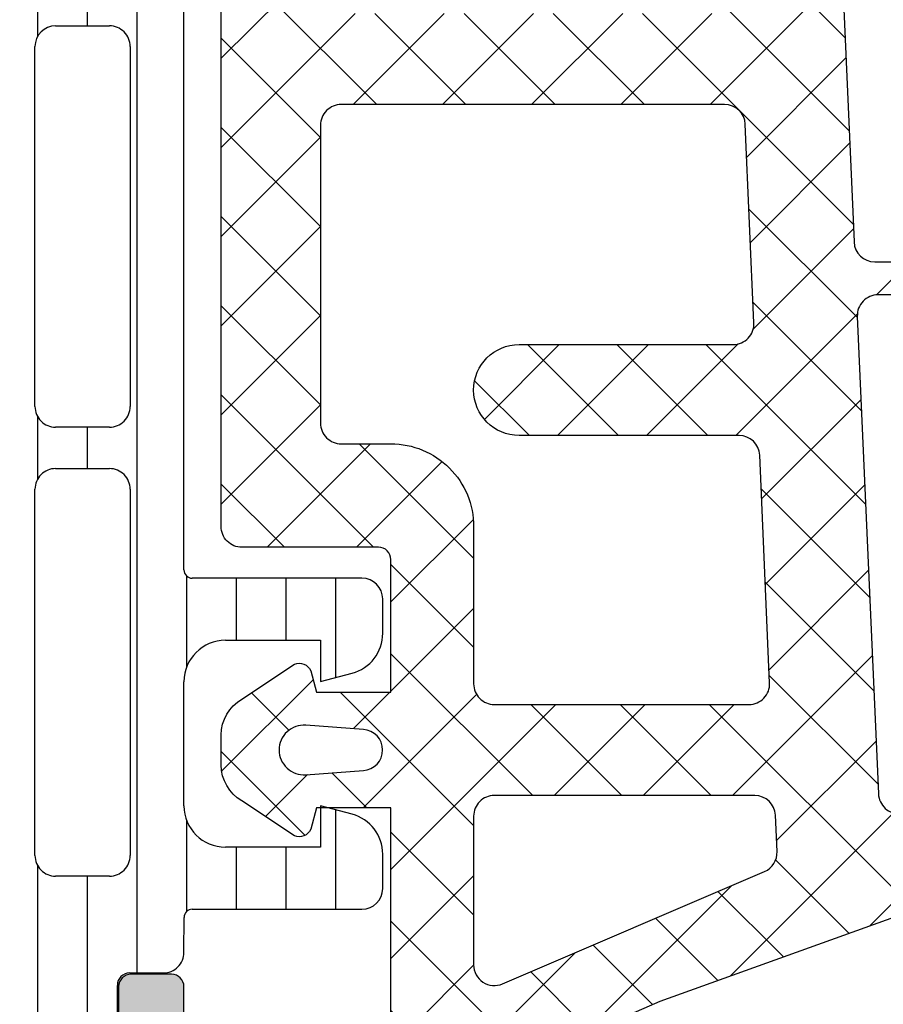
# Model space of a CAD drawing. Header units: millimetres. Extents: x 247761 to 294611, y 172579 to 236863.
# Tile 148 of 256: x 261842 to 261863, y 174642 to 174666. Entities that reach past the tile are written whole.
import ezdxf

# ---------------------------------------------------------------- set-up
doc = ezdxf.new("R2010")
doc.units = ezdxf.units.MM
doc.layers.add('FASÁDA DETAILNÍ', color=4, linetype='Continuous')
doc.layers.add('NOVA', color=240, linetype='Continuous')

# ---------------------------------------------------------------- blocks, each defined once
blk = doc.blocks.new('A$C69D17D4D')
at = {"layer": 'FASÁDA DETAILNÍ'}
h = blk.add_hatch(dxfattribs=at)
h.set_pattern_fill('LINIE', color=256, scale=1.2, angle=90, style=0)
h.set_pattern_definition([(90, (19.28296211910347, -0.6246130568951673), (-1.2, 7.347638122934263e-17), [])])
edge = h.paths.add_edge_path()
edge.add_arc((-12799.80931041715, 1271.592023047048), 0.2999999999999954, 90.00207529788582, 180.0020752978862, ccw=False)
edge.add_line((-12799.80932128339, 1271.892023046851), (-12798.99898995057, 1271.892051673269))
edge.add_arc((-12798.99900538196, 1272.392048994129), 0.4999973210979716, 270.0017683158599, 360.0023822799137)
edge.add_line((-12798.49900806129, 1272.392069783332), (-12798.4976875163, 1273.23314202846))
edge.add_arc((-12798.2976875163, 1273.23314202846), 0.1999999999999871, 90.00000000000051, 180.0000000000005, ccw=False)
edge.add_line((-12798.2976875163, 1273.43314202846), (-12794.19768751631, 1273.43314202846))
edge.add_arc((-12794.19768751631, 1273.93314202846), 0.5000000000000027, 269.9999999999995, 359.9999999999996)
edge.add_line((-12793.69768751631, 1273.93314202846), (-12793.69768751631, 1274.763891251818))
edge.add_arc((-12794.69768751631, 1274.763891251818), 0.9999999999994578, 360.0000000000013, 434.9999999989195)
edge.add_line((-12794.43886847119, 1275.729817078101), (-12795.19768751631, 1275.93314202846))
edge.add_line((-12795.19768751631, 1275.93314202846), (-12795.19768751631, 1274.93314202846))
edge.add_line((-12795.19768751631, 1274.93314202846), (-12797.4976875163, 1274.93314202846))
edge.add_arc((-12797.49597827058, 1275.937268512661), 1.004127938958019, 180.2340877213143, 269.9024699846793, ccw=False)
edge.add_line((-12798.50009782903, 1275.933166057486), (-12798.50009782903, 1278.933044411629))
edge.add_arc((-12797.49597848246, 1278.929016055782), 1.004127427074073, 450.09751797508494, 539.7701403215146, ccw=False)
edge.add_line((-12797.4976875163, 1279.93314202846), (-12795.19768751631, 1279.93314202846))
edge.add_line((-12795.19768751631, 1279.93314202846), (-12795.19768751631, 1278.93314202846))
edge.add_line((-12795.19768751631, 1278.93314202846), (-12794.43886847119, 1279.136466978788))
edge.add_arc((-12794.69768751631, 1280.102392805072), 1.000000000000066, 285.0000000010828, 359.9999999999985)
edge.add_line((-12793.69768751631, 1280.102392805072), (-12793.69768751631, 1280.93314202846))
edge.add_arc((-12794.19768751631, 1280.93314202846), 0.4999999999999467, 360, 450)
edge.add_line((-12794.19768751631, 1281.43314202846), (-12798.2976875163, 1281.43314202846))
edge.add_arc((-12798.2959589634, 1281.637315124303), 0.2041804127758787, 181.1558689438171, 269.5149389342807, ccw=False)
edge.add_line((-12798.50009782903, 1281.633196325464), (-12798.50012075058, 1307.474563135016))
edge.add_arc((-12799.00011807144, 1307.474547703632), 0.4999973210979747, 360.0017683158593, 450.0023822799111)
edge.add_line((-12799.00013886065, 1307.974545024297), (-12799.81047019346, 1307.974516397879))
edge.add_arc((-12799.8104810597, 1308.274516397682), 0.299999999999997, 180.0020752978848, 270.0020752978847, ccw=False)
edge.add_line((-12800.1104810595, 1308.274505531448), (-12800.11023603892, 1310.674503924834))
edge.add_arc((-12800.61023201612, 1310.674488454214), 0.499995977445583, 360.0017728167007, 450.0023777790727)
edge.add_line((-12800.610252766, 1311.174484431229), (-12804.0867942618, 1311.174357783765))
edge.add_arc((-12803.94444776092, 1310.184544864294), 0.99999607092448, 458.1836833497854, 572.7290913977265)
edge.add_line((-12804.78568082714, 1309.643879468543), (-12803.46712839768, 1307.360270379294))
edge.add_arc((-12803.90013205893, 1307.1102547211), 0.5000000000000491, 360.00213520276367, 390.00207189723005, ccw=False)
edge.add_line((-12803.40013205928, 1307.110273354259), (-12803.39904574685, 1272.75600459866))
edge.add_arc((-12803.89904574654, 1272.755987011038), 0.5000000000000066, 330.0020786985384, 360.0020153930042, ccw=False)
edge.add_line((-12803.4660239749, 1272.506002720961), (-12804.78441097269, 1270.222298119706))
edge.add_arc((-12803.94313874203, 1269.681693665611), 0.9999960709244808, 507.2750591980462, 621.8204672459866)
edge.add_line((-12804.08541353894, 1268.691870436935), (-12800.60887204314, 1268.691997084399))
edge.add_arc((-12800.60888751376, 1269.191993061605), 0.4999959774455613, 270.0017728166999, 360.0023777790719)
edge.add_line((-12800.10889153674, 1269.192013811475), (-12800.10931041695, 1271.592012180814))
edge = h.paths.add_edge_path(flags=16)
edge.add_line((-12800.299586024, 1295.783135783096), (-12801.59958013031, 1295.783135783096))
edge.add_arc((-12801.59958376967, 1296.283132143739), 0.4999963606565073, 179.9995829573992, 270.0004170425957, ccw=False)
edge.add_line((-12802.09958013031, 1296.283135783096), (-12802.09958013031, 1305.13312967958))
edge.add_arc((-12801.59958376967, 1305.133133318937), 0.4999963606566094, 89.99958295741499, 180.0004170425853, ccw=False)
edge.add_line((-12801.59958013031, 1305.63312967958), (-12800.29958602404, 1305.63312967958))
edge.add_arc((-12800.29956945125, 1305.133129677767), 0.5000000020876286, 360.0000002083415, 450.0018991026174, ccw=False)
edge.add_line((-12799.79956944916, 1305.133129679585), (-12799.79956944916, 1296.283135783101))
edge.add_arc((-12800.29956945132, 1296.283135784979), 0.5000000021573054, 269.99810091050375, 359.99999978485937, ccw=False)
edge = h.paths.add_edge_path(flags=16)
edge.add_arc((-12800.29956944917, 1285.583129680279), 0.4999999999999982, 269.9999999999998, 360.000000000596, ccw=False)
edge.add_line((-12800.29956944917, 1285.083129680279), (-12801.59958013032, 1285.083129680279))
edge.add_arc((-12801.59958013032, 1285.583129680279), 0.4999999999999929, 179.9999999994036, 269.99999999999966, ccw=False)
edge.add_line((-12802.09958013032, 1285.583129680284), (-12802.09958013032, 1294.2831357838))
edge.add_arc((-12801.59958013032, 1294.283135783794), 0.5000000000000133, 450.0000000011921, 539.9999999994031, ccw=False)
edge.add_line((-12801.59958013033, 1294.783135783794), (-12800.29956944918, 1294.783135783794))
edge.add_arc((-12800.29956944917, 1294.283135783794), 0.5000000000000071, 360.00000000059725, 450.0000000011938, ccw=False)
edge.add_line((-12799.79956944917, 1294.283135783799), (-12799.79956944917, 1285.583129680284))
edge = h.paths.add_edge_path(flags=16)
edge.add_arc((-12801.59958376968, 1283.583133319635), 0.4999963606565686, 89.99958295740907, 180.0004170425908, ccw=False)
edge.add_line((-12801.59958013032, 1284.083129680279), (-12800.29958602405, 1284.083129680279))
edge.add_arc((-12800.29956945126, 1283.583129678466), 0.5000000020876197, 360.00000020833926, 450.0018991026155, ccw=False)
edge.add_line((-12799.79956944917, 1283.583129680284), (-12799.79956944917, 1274.73312052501))
edge.add_arc((-12800.29955419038, 1274.733120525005), 0.4999847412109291, 269.99999999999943, 360.00000000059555, ccw=False)
edge.add_line((-12800.29955419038, 1274.233135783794), (-12801.59956487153, 1274.233135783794))
edge.add_arc((-12801.59956487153, 1274.733151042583), 0.5000152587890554, 179.9999999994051, 270.0000000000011, ccw=False)
edge.add_line((-12802.09958013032, 1274.733151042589), (-12802.09958013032, 1283.583129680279))
h = blk.add_hatch(dxfattribs=at)
h.set_pattern_fill('ANSI37', color=256, scale=0.48, angle=90, style=0)
h.set_pattern_definition([(135, (-12793.50012093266, 1281.181939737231), (-1.077630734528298, -1.077630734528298), []), (225, (-12793.50012093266, 1281.181939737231), (1.077630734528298, -1.077630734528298), [])])
edge = h.paths.add_edge_path(flags=16)
edge.add_line((-12794.16441493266, 1277.780662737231), (-12795.55726893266, 1277.880406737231))
edge.add_arc((-12795.60012642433, 1277.281939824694), 0.5999995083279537, 85.90391948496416, 180.0000083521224)
edge.add_arc((-12795.60012642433, 1277.281939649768), 0.5999995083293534, 179.9999916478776, 274.0960805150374)
edge.add_line((-12795.55726893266, 1276.683472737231), (-12794.16441493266, 1276.783216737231))
edge.add_arc((-12794.20012940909, 1277.281939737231), 0.5000001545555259, 274.0960644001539, 445.903935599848)
edge = h.paths.add_edge_path(flags=16)
edge.add_arc((-12791.0001213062, 1275.681943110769), 0.49999962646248, 89.9999571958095, 180.0000428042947)
edge.add_line((-12791.50012093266, 1275.681942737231), (-12791.50012093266, 1272.088257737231))
edge.add_arc((-12791.00012059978, 1272.088257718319), 0.5000003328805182, 179.9999978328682, 293.218026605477)
edge.add_line((-12790.80300493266, 1271.628751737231), (-12784.47190293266, 1274.344629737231))
edge.add_arc((-12784.66901885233, 1274.804135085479), 0.4999998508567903, 293.2180817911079, 362.500110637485)
edge.add_line((-12784.16949493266, 1274.825945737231), (-12784.20782093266, 1275.703752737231))
edge.add_arc((-12784.70734454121, 1275.681943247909), 0.4999994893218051, 2.499979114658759, 90.00004485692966)
edge.add_line((-12784.70734493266, 1276.181942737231), (-12791.00012093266, 1276.181942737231))
edge = h.paths.add_edge_path(flags=16)
edge.add_line((-12785.59195893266, 1301.235861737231), (-12794.48881193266, 1305.384531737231))
edge.add_arc((-12794.70012106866, 1304.931377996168), 0.4999998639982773, 64.99999208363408, 180.0000296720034)
edge.add_line((-12795.20012093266, 1304.931377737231), (-12795.20012093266, 1295.581942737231))
edge.add_arc((-12794.7001213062, 1295.581942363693), 0.4999996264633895, 179.9999571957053, 270.0000428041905)
edge.add_line((-12794.70012093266, 1295.081942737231), (-12785.57619793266, 1295.081942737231))
edge.add_arc((-12785.57619809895, 1295.581942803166), 0.5000000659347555, 270.0000190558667, 362.5000272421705)
edge.add_line((-12785.07667393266, 1295.603752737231), (-12785.30374393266, 1300.804516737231))
edge.add_arc((-12785.80326933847, 1300.782707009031), 0.5000012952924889, 2.4999974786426, 64.99990801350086)
edge = h.paths.add_edge_path(flags=16)
edge.add_arc((-12794.7001213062, 1292.381943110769), 0.49999962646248, 89.9999571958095, 180.0000428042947)
edge.add_line((-12795.20012093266, 1292.381942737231), (-12795.20012093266, 1285.181942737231))
edge.add_arc((-12794.7001213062, 1285.181942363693), 0.4999996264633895, 179.9999571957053, 270.0000428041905)
edge.add_line((-12794.70012093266, 1284.681942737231), (-12793.50012093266, 1284.681942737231))
edge.add_arc((-12793.50011943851, 1282.681944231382), 1.999998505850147, -4.280428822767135e-05, 90.00004280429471, ccw=False)
edge.add_line((-12791.50012093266, 1282.681942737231), (-12791.50012093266, 1278.881942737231))
edge.add_arc((-12791.0001213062, 1278.881942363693), 0.4999996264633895, 179.9999571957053, 270.0000428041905)
edge.add_line((-12791.00012093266, 1278.381942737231), (-12784.84705993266, 1278.381942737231))
edge.add_arc((-12784.84706009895, 1278.881942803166), 0.5000000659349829, 270.0000190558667, 362.5000272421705)
edge.add_line((-12784.34753593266, 1278.903752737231), (-12784.58767093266, 1284.403752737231))
edge.add_arc((-12785.08719454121, 1284.381943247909), 0.499999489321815, 2.499979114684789, 90.00004485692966)
edge.add_line((-12785.08719493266, 1284.881942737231), (-12790.40012093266, 1284.881942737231))
edge.add_arc((-12790.40012093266, 1285.981942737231), 1.099999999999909, 90, 270, ccw=False)
edge.add_line((-12790.40012093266, 1287.081942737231), (-12785.22690993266, 1287.081942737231))
edge.add_arc((-12785.22691009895, 1287.581942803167), 0.500000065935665, 270.0000190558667, 362.5000272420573)
edge.add_line((-12784.72738593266, 1287.603752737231), (-12784.93695893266, 1292.403752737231))
edge.add_arc((-12785.43648254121, 1292.381943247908), 0.4999994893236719, 2.499979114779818, 90.00004485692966)
edge.add_line((-12785.43648293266, 1292.881942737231), (-12794.70012093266, 1292.881942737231))
edge = h.paths.add_edge_path()
edge.add_line((-12793.31366393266, 1307.594995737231), (-12784.52579793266, 1303.497146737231))
edge.add_ellipse((-12785.79365542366, 1300.778221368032), major_axis=(-3.000002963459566, 0), ratio=1, start_angle=182.500058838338, end_angle=244.9999693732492, ccw=False)
edge.add_line((-12782.79650793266, 1300.909082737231), (-12782.76817393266, 1300.260132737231))
edge.add_ellipse((-12782.26865032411, 1300.281942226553), major_axis=(-0.4999994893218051, 0), ratio=1, start_angle=2.499979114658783, end_angle=90.00004485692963)
edge.add_line((-12782.26864993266, 1299.781942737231), (-12781.30012093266, 1299.781942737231))
edge.add_ellipse((-12781.30012085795, 1299.681942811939), major_axis=(-0.09999992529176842, 0), ratio=1, start_angle=179.9999571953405, end_angle=270.00004280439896, ccw=False)
edge.add_line((-12781.20012093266, 1299.681942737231), (-12781.20012093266, 1299.081942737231))
edge.add_ellipse((-12781.30012085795, 1299.081942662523), major_axis=(-0.09999992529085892, 0), ratio=1, start_angle=89.9999571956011, end_angle=180.0000428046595, ccw=False)
edge.add_line((-12781.30012093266, 1298.981942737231), (-12782.20315893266, 1298.981942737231))
edge.add_ellipse((-12782.20315876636, 1298.481942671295), major_axis=(-0.500000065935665, 0), ratio=1, start_angle=-89.99998094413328, end_angle=2.500027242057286)
edge.add_line((-12782.70268293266, 1298.460132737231), (-12782.30884493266, 1289.559838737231))
edge.add_ellipse((-12781.80933365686, 1289.581942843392), major_axis=(-0.5000001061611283, 0), ratio=1, start_angle=2.533769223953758, end_angle=90.000082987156)
edge.add_line((-12781.80933293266, 1289.081942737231), (-12781.20012093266, 1289.081942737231))
edge.add_ellipse((-12781.20012085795, 1288.981942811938), major_axis=(-0.09999992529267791, 0), ratio=1, start_angle=179.9999571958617, end_angle=270.00004280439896, ccw=False)
edge.add_line((-12781.10012093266, 1288.981942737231), (-12781.10012093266, 1288.381942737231))
edge.add_ellipse((-12781.20012085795, 1288.381942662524), major_axis=(-0.09999992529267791, 0), ratio=1, start_angle=89.9999571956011, end_angle=180.0000428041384, ccw=False)
edge.add_line((-12781.20012093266, 1288.281942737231), (-12781.72968293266, 1288.281942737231))
edge.add_ellipse((-12781.72968323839, 1287.7819422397), major_axis=(-0.5000004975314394, 0), ratio=1, start_angle=-90.00003503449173, end_angle=2.533697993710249)
edge.add_line((-12782.22919493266, 1287.759838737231), (-12781.71853893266, 1276.219613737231))
edge.add_ellipse((-12781.21901433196, 1276.241423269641), major_axis=(-0.5000004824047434, 0), ratio=1, start_angle=2.499979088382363, end_angle=93.2170573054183)
edge.add_line((-12781.19095493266, 1275.742210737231), (-12776.05721193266, 1276.030773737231))
edge.add_ellipse((-12776.17276735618, 1276.441191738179), major_axis=(-0.4263754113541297, 0), ratio=1, start_angle=105.724854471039, end_angle=249.2410276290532)
edge.add_line((-12776.02164393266, 1276.839886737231), (-12776.25424693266, 1276.838646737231))
edge.add_line((-12776.25424693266, 1276.838646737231), (-12778.13682593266, 1276.540508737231))
edge.add_line((-12778.13682593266, 1276.540508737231), (-12780.98611093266, 1276.940934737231))
edge.add_ellipse((-12780.94436033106, 1277.238015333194), major_axis=(-0.2999999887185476, 0), ratio=1, start_angle=-34.597746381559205, end_angle=82.00025595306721, ccw=False)
edge.add_ellipse((-12778.7217892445, 1275.704901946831), major_axis=(-3.000047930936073, 0), ratio=1, start_angle=251.99157541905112, end_angle=325.4023587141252, ccw=False)
edge.add_line((-12777.79430393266, 1278.557980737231), (-12775.53941293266, 1277.924404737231))
edge.add_ellipse((-12775.70034247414, 1277.149192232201), major_axis=(-0.7917403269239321, 0), ratio=1, start_angle=186.7983462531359, end_angle=258.2723102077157, ccw=False)
edge.add_line((-12774.91416893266, 1277.242914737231), (-12774.91294793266, 1276.184704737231))
edge.add_ellipse((-12776.09203415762, 1276.313828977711), major_axis=(-1.186135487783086, 0), ratio=1, start_angle=108.6555764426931, end_angle=173.7503218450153, ccw=False)
edge.add_line((-12775.71261493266, 1275.190014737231), (-12778.95395493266, 1274.095681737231))
edge.add_line((-12778.95395493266, 1274.095681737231), (-12787.00374993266, 1271.205903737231))
edge.add_line((-12787.00374993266, 1271.205903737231), (-12796.90162693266, 1266.873094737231))
edge.add_ellipse((-12797.09989699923, 1267.332103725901), major_axis=(-0.5000002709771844, 0), ratio=1, start_angle=0.06657637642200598, end_angle=113.36204948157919, ccw=False)
edge.add_line((-12797.59989693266, 1267.331522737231), (-12797.60053193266, 1267.878223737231))
edge.add_ellipse((-12797.10053182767, 1267.878804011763), major_axis=(-0.5000004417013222, 0), ratio=1, start_angle=-66.0791754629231, end_angle=0.0664945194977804, ccw=False)
edge.add_line((-12797.30326893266, 1268.335857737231), (-12794.09926593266, 1269.737613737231))
edge.add_ellipse((-12794.50012027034, 1270.653754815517), major_axis=(-0.9999993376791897, 0), ratio=1, start_angle=113.6316147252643, end_angle=180.0000528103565)
edge.add_line((-12793.50012093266, 1270.653755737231), (-12793.50012093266, 1275.881697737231))
edge.add_line((-12793.50012093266, 1275.881697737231), (-12795.29959993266, 1275.881706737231))
edge.add_line((-12795.29959993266, 1275.881706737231), (-12795.43754193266, 1275.366905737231))
edge.add_ellipse((-12795.71469595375, 1275.481670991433), major_axis=(-0.2999756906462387, 0), ratio=1, start_angle=67.49643330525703, end_angle=157.5062997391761, ccw=False)
edge.add_line((-12795.82950893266, 1275.204536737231), (-12797.09963593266, 1276.053703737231))
edge.add_ellipse((-12796.5999151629, 1276.91956792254), major_axis=(-0.9997207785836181, 0), ratio=1, start_angle=-0.007611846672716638, end_angle=60.00923930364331, ccw=False)
edge.add_line((-12797.59963593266, 1276.919700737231), (-12797.59960493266, 1277.644061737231))
edge.add_ellipse((-12796.59986710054, 1277.643853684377), major_axis=(-0.9997378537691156, 0), ratio=1, start_angle=299.99132494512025, end_angle=359.98807632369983, ccw=False)
edge.add_line((-12797.09960493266, 1278.509727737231), (-12795.82950893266, 1279.358894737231))
edge.add_ellipse((-12795.71469704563, 1279.081747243), major_axis=(-0.2999875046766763, 0), ratio=1, start_angle=202.49860380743, end_angle=292.5024061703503, ccw=False)
edge.add_line((-12795.43754193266, 1279.196540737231), (-12795.29956993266, 1278.681724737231))
edge.add_line((-12795.29956993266, 1278.681724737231), (-12793.50012093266, 1278.681716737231))
edge.add_line((-12793.50012093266, 1278.681716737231), (-12793.50012093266, 1281.881943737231))
edge.add_ellipse((-12793.80012070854, 1281.881943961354), major_axis=(-0.2999997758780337, 0), ratio=1, start_angle=179.999957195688, end_angle=270.0000428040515)
edge.add_line((-12793.80012093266, 1282.181943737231), (-12797.10011693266, 1282.181943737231))
edge.add_ellipse((-12797.1001173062, 1282.681943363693), major_axis=(-0.49999962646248, 0), ratio=1, start_angle=-4.280429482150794e-05, end_angle=90.00004280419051, ccw=False)
edge.add_line((-12797.60011693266, 1282.681943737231), (-12797.60011693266, 1309.579565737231))
edge.add_line((-12797.60011693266, 1309.579565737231), (-12796.04972493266, 1310.474683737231))
edge.add_ellipse((-12795.7997248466, 1310.041671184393), major_axis=(-0.4999999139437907, 0), ratio=1, start_angle=180.0000633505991, end_angle=300.0000170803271, ccw=False)
edge.add_line((-12795.29972493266, 1310.041671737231), (-12793.60235393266, 1310.041671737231))
edge.add_line((-12793.60235393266, 1310.041671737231), (-12793.60235393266, 1308.048149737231))
edge.add_ellipse((-12793.10235367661, 1308.04814938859), major_axis=(-0.500000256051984, 0), ratio=1, start_angle=-3.995133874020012e-05, end_angle=64.99987141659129)
h = blk.add_hatch(dxfattribs=at)
h.set_pattern_fill('ANSI37', color=256, scale=0.48, angle=90, style=0)
h.set_pattern_definition([(135, (-12793.50012075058, 1281.181939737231), (-1.077630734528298, -1.077630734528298), []), (225, (-12793.50012075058, 1281.181939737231), (1.077630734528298, -1.077630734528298), [])])
edge = h.paths.add_edge_path(flags=16)
edge.add_line((-12794.16441475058, 1277.780662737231), (-12795.55726875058, 1277.880406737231))
edge.add_arc((-12795.60012624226, 1277.281939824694), 0.5999995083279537, 85.90391948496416, 180.0000083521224)
edge.add_arc((-12795.60012624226, 1277.281939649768), 0.5999995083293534, 179.9999916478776, 274.0960805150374)
edge.add_line((-12795.55726875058, 1276.683472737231), (-12794.16441475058, 1276.783216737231))
edge.add_arc((-12794.20012922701, 1277.281939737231), 0.5000001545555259, 274.0960644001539, 445.903935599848)
edge = h.paths.add_edge_path(flags=16)
edge.add_arc((-12791.00012112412, 1275.681943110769), 0.49999962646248, 89.9999571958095, 180.0000428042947)
edge.add_line((-12791.50012075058, 1275.681942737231), (-12791.50012075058, 1272.088257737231))
edge.add_arc((-12791.0001204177, 1272.088257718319), 0.5000003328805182, 179.9999978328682, 293.218026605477)
edge.add_line((-12790.80300475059, 1271.628751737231), (-12784.47190275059, 1274.344629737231))
edge.add_arc((-12784.66901867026, 1274.804135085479), 0.4999998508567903, 293.2180817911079, 362.500110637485)
edge.add_line((-12784.16949475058, 1274.825945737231), (-12784.20782075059, 1275.703752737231))
edge.add_arc((-12784.70734435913, 1275.681943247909), 0.4999994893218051, 2.499979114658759, 90.00004485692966)
edge.add_line((-12784.70734475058, 1276.181942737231), (-12791.00012075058, 1276.181942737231))
edge = h.paths.add_edge_path(flags=16)
edge.add_line((-12785.59195875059, 1301.235861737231), (-12794.48881175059, 1305.384531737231))
edge.add_arc((-12794.70012088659, 1304.931377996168), 0.4999998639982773, 64.99999208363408, 180.0000296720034)
edge.add_line((-12795.20012075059, 1304.931377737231), (-12795.20012075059, 1295.581942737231))
edge.add_arc((-12794.70012112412, 1295.581942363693), 0.4999996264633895, 179.9999571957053, 270.0000428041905)
edge.add_line((-12794.70012075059, 1295.081942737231), (-12785.57619775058, 1295.081942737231))
edge.add_arc((-12785.57619791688, 1295.581942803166), 0.5000000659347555, 270.0000190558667, 362.5000272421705)
edge.add_line((-12785.07667375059, 1295.603752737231), (-12785.30374375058, 1300.804516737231))
edge.add_arc((-12785.80326915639, 1300.782707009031), 0.5000012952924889, 2.4999974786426, 64.99990801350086)
edge = h.paths.add_edge_path(flags=16)
edge.add_arc((-12794.70012112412, 1292.381943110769), 0.49999962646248, 89.9999571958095, 180.0000428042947)
edge.add_line((-12795.20012075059, 1292.381942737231), (-12795.20012075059, 1285.181942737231))
edge.add_arc((-12794.70012112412, 1285.181942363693), 0.4999996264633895, 179.9999571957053, 270.0000428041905)
edge.add_line((-12794.70012075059, 1284.681942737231), (-12793.50012075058, 1284.681942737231))
edge.add_arc((-12793.50011925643, 1282.681944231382), 1.999998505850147, -4.280428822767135e-05, 90.00004280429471, ccw=False)
edge.add_line((-12791.50012075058, 1282.681942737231), (-12791.50012075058, 1278.881942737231))
edge.add_arc((-12791.00012112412, 1278.881942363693), 0.4999996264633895, 179.9999571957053, 270.0000428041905)
edge.add_line((-12791.00012075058, 1278.381942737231), (-12784.84705975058, 1278.381942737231))
edge.add_arc((-12784.84705991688, 1278.881942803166), 0.5000000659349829, 270.0000190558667, 362.5000272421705)
edge.add_line((-12784.34753575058, 1278.903752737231), (-12784.58767075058, 1284.403752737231))
edge.add_arc((-12785.08719435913, 1284.381943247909), 0.499999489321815, 2.499979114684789, 90.00004485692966)
edge.add_line((-12785.08719475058, 1284.881942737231), (-12790.40012075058, 1284.881942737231))
edge.add_arc((-12790.40012075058, 1285.981942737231), 1.099999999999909, 90, 270, ccw=False)
edge.add_line((-12790.40012075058, 1287.081942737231), (-12785.22690975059, 1287.081942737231))
edge.add_arc((-12785.22690991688, 1287.581942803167), 0.500000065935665, 270.0000190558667, 362.5000272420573)
edge.add_line((-12784.72738575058, 1287.603752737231), (-12784.93695875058, 1292.403752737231))
edge.add_arc((-12785.43648235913, 1292.381943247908), 0.4999994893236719, 2.499979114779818, 90.00004485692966)
edge.add_line((-12785.43648275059, 1292.881942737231), (-12794.70012075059, 1292.881942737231))
edge = h.paths.add_edge_path()
edge.add_line((-12793.31366375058, 1307.594995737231), (-12784.52579775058, 1303.497146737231))
edge.add_ellipse((-12785.79365524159, 1300.778221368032), major_axis=(-3.000002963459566, 0), ratio=1, start_angle=182.500058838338, end_angle=244.9999693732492, ccw=False)
edge.add_line((-12782.79650775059, 1300.909082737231), (-12782.76817375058, 1300.260132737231))
edge.add_ellipse((-12782.26865014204, 1300.281942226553), major_axis=(-0.4999994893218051, 0), ratio=1, start_angle=2.499979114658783, end_angle=90.00004485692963)
edge.add_line((-12782.26864975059, 1299.781942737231), (-12781.30012075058, 1299.781942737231))
edge.add_ellipse((-12781.30012067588, 1299.681942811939), major_axis=(-0.09999992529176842, 0), ratio=1, start_angle=179.9999571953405, end_angle=270.00004280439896, ccw=False)
edge.add_line((-12781.20012075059, 1299.681942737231), (-12781.20012075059, 1299.081942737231))
edge.add_ellipse((-12781.30012067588, 1299.081942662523), major_axis=(-0.09999992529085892, 0), ratio=1, start_angle=89.9999571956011, end_angle=180.0000428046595, ccw=False)
edge.add_line((-12781.30012075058, 1298.981942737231), (-12782.20315875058, 1298.981942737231))
edge.add_ellipse((-12782.20315858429, 1298.481942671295), major_axis=(-0.500000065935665, 0), ratio=1, start_angle=-89.99998094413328, end_angle=2.500027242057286)
edge.add_line((-12782.70268275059, 1298.460132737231), (-12782.30884475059, 1289.559838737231))
edge.add_ellipse((-12781.80933347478, 1289.581942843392), major_axis=(-0.5000001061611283, 0), ratio=1, start_angle=2.533769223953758, end_angle=90.000082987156)
edge.add_line((-12781.80933275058, 1289.081942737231), (-12781.20012075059, 1289.081942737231))
edge.add_ellipse((-12781.20012067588, 1288.981942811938), major_axis=(-0.09999992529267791, 0), ratio=1, start_angle=179.9999571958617, end_angle=270.00004280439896, ccw=False)
edge.add_line((-12781.10012075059, 1288.981942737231), (-12781.10012075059, 1288.381942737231))
edge.add_ellipse((-12781.20012067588, 1288.381942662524), major_axis=(-0.09999992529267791, 0), ratio=1, start_angle=89.9999571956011, end_angle=180.0000428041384, ccw=False)
edge.add_line((-12781.20012075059, 1288.281942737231), (-12781.72968275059, 1288.281942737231))
edge.add_ellipse((-12781.72968305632, 1287.7819422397), major_axis=(-0.5000004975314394, 0), ratio=1, start_angle=-90.00003503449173, end_angle=2.533697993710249)
edge.add_line((-12782.22919475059, 1287.759838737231), (-12781.71853875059, 1276.219613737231))
edge.add_ellipse((-12781.21901414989, 1276.241423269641), major_axis=(-0.5000004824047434, 0), ratio=1, start_angle=2.499979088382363, end_angle=93.2170573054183)
edge.add_line((-12781.19095475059, 1275.742210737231), (-12776.05721175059, 1276.030773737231))
edge.add_ellipse((-12776.17276717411, 1276.441191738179), major_axis=(-0.4263754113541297, 0), ratio=1, start_angle=105.724854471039, end_angle=249.2410276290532)
edge.add_line((-12776.02164375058, 1276.839886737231), (-12776.25424675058, 1276.838646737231))
edge.add_line((-12776.25424675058, 1276.838646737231), (-12778.13682575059, 1276.540508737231))
edge.add_line((-12778.13682575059, 1276.540508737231), (-12780.98611075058, 1276.940934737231))
edge.add_ellipse((-12780.94436014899, 1277.238015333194), major_axis=(-0.2999999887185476, 0), ratio=1, start_angle=-34.597746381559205, end_angle=82.00025595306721, ccw=False)
edge.add_ellipse((-12778.72178906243, 1275.704901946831), major_axis=(-3.000047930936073, 0), ratio=1, start_angle=251.99157541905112, end_angle=325.4023587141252, ccw=False)
edge.add_line((-12777.79430375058, 1278.557980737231), (-12775.53941275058, 1277.924404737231))
edge.add_ellipse((-12775.70034229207, 1277.149192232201), major_axis=(-0.7917403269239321, 0), ratio=1, start_angle=186.7983462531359, end_angle=258.2723102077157, ccw=False)
edge.add_line((-12774.91416875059, 1277.242914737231), (-12774.91294775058, 1276.184704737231))
edge.add_ellipse((-12776.09203397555, 1276.313828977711), major_axis=(-1.186135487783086, 0), ratio=1, start_angle=108.6555764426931, end_angle=173.7503218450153, ccw=False)
edge.add_line((-12775.71261475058, 1275.190014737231), (-12778.95395475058, 1274.095681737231))
edge.add_line((-12778.95395475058, 1274.095681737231), (-12787.00374975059, 1271.205903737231))
edge.add_line((-12787.00374975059, 1271.205903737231), (-12796.90162675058, 1266.873094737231))
edge.add_ellipse((-12797.09989681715, 1267.332103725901), major_axis=(-0.5000002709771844, 0), ratio=1, start_angle=0.06657637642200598, end_angle=113.36204948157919, ccw=False)
edge.add_line((-12797.59989675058, 1267.331522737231), (-12797.60053175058, 1267.878223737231))
edge.add_ellipse((-12797.1005316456, 1267.878804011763), major_axis=(-0.5000004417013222, 0), ratio=1, start_angle=-66.0791754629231, end_angle=0.0664945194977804, ccw=False)
edge.add_line((-12797.30326875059, 1268.335857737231), (-12794.09926575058, 1269.737613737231))
edge.add_ellipse((-12794.50012008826, 1270.653754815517), major_axis=(-0.9999993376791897, 0), ratio=1, start_angle=113.6316147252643, end_angle=180.0000528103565)
edge.add_line((-12793.50012075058, 1270.653755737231), (-12793.50012075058, 1275.881697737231))
edge.add_line((-12793.50012075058, 1275.881697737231), (-12795.29959975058, 1275.881706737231))
edge.add_line((-12795.29959975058, 1275.881706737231), (-12795.43754175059, 1275.366905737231))
edge.add_ellipse((-12795.71469577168, 1275.481670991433), major_axis=(-0.2999756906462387, 0), ratio=1, start_angle=67.49643330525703, end_angle=157.5062997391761, ccw=False)
edge.add_line((-12795.82950875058, 1275.204536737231), (-12797.09963575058, 1276.053703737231))
edge.add_ellipse((-12796.59991498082, 1276.91956792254), major_axis=(-0.9997207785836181, 0), ratio=1, start_angle=-0.007611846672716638, end_angle=60.00923930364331, ccw=False)
edge.add_line((-12797.59963575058, 1276.919700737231), (-12797.59960475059, 1277.644061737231))
edge.add_ellipse((-12796.59986691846, 1277.643853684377), major_axis=(-0.9997378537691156, 0), ratio=1, start_angle=299.99132494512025, end_angle=359.98807632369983, ccw=False)
edge.add_line((-12797.09960475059, 1278.509727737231), (-12795.82950875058, 1279.358894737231))
edge.add_ellipse((-12795.71469686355, 1279.081747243), major_axis=(-0.2999875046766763, 0), ratio=1, start_angle=202.49860380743, end_angle=292.5024061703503, ccw=False)
edge.add_line((-12795.43754175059, 1279.196540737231), (-12795.29956975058, 1278.681724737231))
edge.add_line((-12795.29956975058, 1278.681724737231), (-12793.50012075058, 1278.681716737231))
edge.add_line((-12793.50012075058, 1278.681716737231), (-12793.50012075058, 1281.881943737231))
edge.add_ellipse((-12793.80012052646, 1281.881943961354), major_axis=(-0.2999997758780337, 0), ratio=1, start_angle=179.999957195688, end_angle=270.0000428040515)
edge.add_line((-12793.80012075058, 1282.181943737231), (-12797.10011675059, 1282.181943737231))
edge.add_ellipse((-12797.10011712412, 1282.681943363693), major_axis=(-0.49999962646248, 0), ratio=1, start_angle=-4.280429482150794e-05, end_angle=90.00004280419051, ccw=False)
edge.add_line((-12797.60011675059, 1282.681943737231), (-12797.60011675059, 1309.579565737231))
edge.add_line((-12797.60011675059, 1309.579565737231), (-12796.04972475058, 1310.474683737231))
edge.add_ellipse((-12795.79972466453, 1310.041671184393), major_axis=(-0.4999999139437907, 0), ratio=1, start_angle=180.0000633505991, end_angle=300.0000170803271, ccw=False)
edge.add_line((-12795.29972475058, 1310.041671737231), (-12793.60235375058, 1310.041671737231))
edge.add_line((-12793.60235375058, 1310.041671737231), (-12793.60235375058, 1308.048149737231))
edge.add_ellipse((-12793.10235349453, 1308.04814938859), major_axis=(-0.500000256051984, 0), ratio=1, start_angle=-3.995133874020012e-05, end_angle=64.99987141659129)
h = blk.add_hatch(color=256, dxfattribs=at)
edge = h.paths.add_edge_path()
edge.add_arc((-12753.5001882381, 1256.682007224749), 0.5000674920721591, 270.007732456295, 359.9922675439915)
edge.add_line((-12753.00012075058, 1256.681939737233), (-12753.00012075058, 1260.681939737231))
edge.add_arc((-12753.5001882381, 1260.681872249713), 0.5000674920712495, 0.007732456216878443, 89.99226754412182)
edge.add_line((-12753.50012075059, 1261.181939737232), (-12754.80016957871, 1261.181939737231))
edge.add_arc((-12754.80013267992, 1260.681902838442), 0.5000369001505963, 90.00422797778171, 179.9957720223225)
edge.add_line((-12755.30016957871, 1260.681939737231), (-12755.30016957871, 1260.181939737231))
edge.add_line((-12755.30016957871, 1260.181939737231), (-12754.30016957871, 1260.181939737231))
edge.add_line((-12754.30016957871, 1260.181939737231), (-12754.30016957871, 1258.681939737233))
edge.add_arc((-12755.30013260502, 1258.681902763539), 0.9999630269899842, -90.00211851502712, 0.002118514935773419, ccw=False)
edge.add_line((-12755.30016957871, 1257.681939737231), (-12759.30016957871, 1257.681939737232))
edge.add_arc((-12759.300092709, 1258.682016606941), 1.00007687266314, 180.0044039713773, 269.9955960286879, ccw=False)
edge.add_line((-12760.30016957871, 1258.681939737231), (-12760.30016957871, 1260.181939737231))
edge.add_line((-12760.30016957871, 1260.181939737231), (-12759.30016957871, 1260.181939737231))
edge.add_line((-12759.30016957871, 1260.181939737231), (-12759.30016957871, 1260.681939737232))
edge.add_arc((-12759.80011210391, 1260.681997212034), 0.499942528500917, 359.9934131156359, 450.0065868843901)
edge.add_line((-12759.80016957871, 1261.181939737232), (-12762.60015737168, 1261.181939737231))
edge.add_arc((-12762.60015737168, 1260.68193973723), 0.5000000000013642, 90, 179.9999999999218)
edge.add_line((-12763.10015737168, 1260.681939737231), (-12763.10015737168, 1260.481939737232))
edge.add_arc((-12762.60015737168, 1260.481939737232), 0.5, 180, 270)
edge.add_line((-12762.60015737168, 1259.981939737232), (-12762.10015737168, 1259.981939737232))
edge.add_arc((-12762.10019247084, 1259.481904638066), 0.5000351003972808, 0.0040217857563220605, 89.99597821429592, ccw=False)
edge.add_line((-12761.60015737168, 1259.481939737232), (-12761.60015737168, 1258.681936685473))
edge.add_arc((-12762.10017393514, 1258.681953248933), 0.5000165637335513, 270.00189796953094, 359.99810203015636, ccw=False)
edge.add_line((-12762.10015737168, 1258.181936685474), (-12793.40015126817, 1258.181936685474))
edge.add_line((-12793.40015126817, 1258.181936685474), (-12799.43860888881, 1258.61433331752))
edge.add_arc((-12799.40015282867, 1259.613553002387), 0.9999594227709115, 180.0000000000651, 267.7959971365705, ccw=False)
edge.add_line((-12800.40011225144, 1259.613553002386), (-12800.40011225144, 1266.282005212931))
edge.add_arc((-12799.90011225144, 1266.282005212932), 0.5, 90, 180.0000000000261, ccw=False)
edge.add_line((-12799.90011225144, 1266.782005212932), (-12799.00011225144, 1266.782005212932))
edge.add_arc((-12799.00011225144, 1267.282005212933), 0.5000000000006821, 269.9999999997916, 359.9999999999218)
edge.add_line((-12798.50011225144, 1267.282005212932), (-12798.50011225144, 1268.682006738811))
edge.add_arc((-12798.42127580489, 1268.949527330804), 0.2788950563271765, 178.8354106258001, 253.5801235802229, ccw=False)
edge.add_line((-12798.70011325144, 1268.955195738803), (-12798.70011325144, 1269.408789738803))
edge.add_arc((-12798.42124515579, 1269.41445039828), 0.2789255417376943, 106.42459455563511, 181.1628700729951, ccw=False)
edge.add_line((-12798.50011225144, 1269.681993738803), (-12798.50011225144, 1271.562004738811))
edge.add_arc((-12798.80011225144, 1271.562004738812), 0.2999999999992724, 359.9999999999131, 450)
edge.add_line((-12798.80011225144, 1271.862004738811), (-12799.78008657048, 1271.862004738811))
edge.add_arc((-12799.78008657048, 1271.562004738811), 0.3000000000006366, 90, 179.9999999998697)
edge.add_line((-12800.08008657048, 1271.562004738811), (-12800.08008657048, 1268.802006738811))
edge.add_arc((-12800.20008657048, 1268.80200673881), 0.1199999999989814, -90, 3.257127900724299e-10, ccw=False)
edge.add_line((-12800.20008657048, 1268.682006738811), (-12804.50011225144, 1268.682006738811))
edge.add_arc((-12804.50011225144, 1269.182006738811), 0.5, 180, 270, ccw=False)
edge.add_line((-12805.00011225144, 1269.182006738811), (-12805.00011225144, 1269.88200673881))
edge.add_line((-12805.00011225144, 1269.88200673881), (-12803.61861679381, 1272.274827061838))
edge.add_arc((-12803.73823203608, 1272.343886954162), 0.1381197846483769, 330.000000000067, 450)
edge.add_line((-12803.73823203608, 1272.482006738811), (-12807.50011225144, 1272.48200673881))
edge.add_arc((-12807.50011225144, 1274.48200673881), 1.999999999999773, 180.0000000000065, 270, ccw=False)
edge.add_line((-12809.50011225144, 1274.48200673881), (-12809.50011225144, 1275.050002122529))
edge.add_arc((-12810.00011225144, 1275.050002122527), 0.500000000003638, 2.34495935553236e-10, 34.4790717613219)
edge.add_arc((-12813.70961085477, 1272.502528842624), 4.999999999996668, 34.47907176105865, 84.65077199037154)
edge.add_arc((-12813.26199246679, 1277.343880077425), 0.1381197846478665, 82.29756250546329, 209.999999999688)
edge.add_line((-12813.38160770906, 1277.274820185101), (-12812.00011225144, 1274.881999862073))
edge.add_line((-12812.00011225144, 1274.881999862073), (-12812.00011225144, 1274.181999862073))
edge.add_arc((-12812.50011225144, 1274.181999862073), 0.5, -90, 0, ccw=False)
edge.add_line((-12812.50011225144, 1273.681999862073), (-12816.8001379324, 1273.681999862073))
edge.add_arc((-12816.8001379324, 1273.801999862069), 0.1199999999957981, 179.9999999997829, 270, ccw=False)
edge.add_line((-12816.92013793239, 1273.80199986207), (-12816.92013793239, 1276.56199786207))
edge.add_arc((-12817.22013793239, 1276.561997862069), 0.3000000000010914, 1.302755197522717e-10, 90)
edge.add_line((-12817.22013793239, 1276.86199786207), (-12818.20011225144, 1276.86199786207))
edge.add_arc((-12818.20011225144, 1276.56199786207), 0.2999999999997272, 90, 180.0000000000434)
edge.add_line((-12818.50011225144, 1276.56199786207), (-12818.50011225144, 1274.681986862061))
edge.add_arc((-12818.57897934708, 1274.414443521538), 0.2789255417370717, -1.1628700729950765, 73.57540544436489, ccw=False)
edge.add_line((-12818.30011125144, 1274.408782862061), (-12818.30011125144, 1273.955188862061))
edge.add_arc((-12818.57894869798, 1273.949520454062), 0.2788950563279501, -73.5801235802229, 1.1645893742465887, ccw=False)
edge.add_line((-12818.50011225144, 1273.681999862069), (-12818.50011225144, 1270.681941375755))
edge.add_line((-12818.50011225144, 1270.681941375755), (-12817.800039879, 1269.981838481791))
edge.add_line((-12817.800039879, 1269.981838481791), (-12817.20003377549, 1269.98183848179))
edge.add_line((-12817.20003377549, 1269.98183848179), (-12817.20003377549, 1271.581844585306))
edge.add_arc((-12816.7000243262, 1271.581835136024), 0.5000094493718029, 90.00108278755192, 179.998917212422, ccw=False)
edge.add_line((-12816.70003377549, 1272.081844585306), (-12816.30460569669, 1272.081844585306))
edge.add_arc((-12816.30460569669, 1271.581844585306), 0.4999999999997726, 75.0000000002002, 90.00000000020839, ccw=False)
edge.add_line((-12816.17519617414, 1272.064807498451), (-12814.74130941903, 1271.680598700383))
edge.add_arc((-12815.00012846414, 1270.714672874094), 1.000000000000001, -2.609112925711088e-11, 75.00000000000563, ccw=False)
edge.add_line((-12814.00012846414, 1270.714672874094), (-12814.00012846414, 1264.981850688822))
edge.add_line((-12814.00012846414, 1264.981850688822), (-12817.20003377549, 1264.981850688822))
edge.add_line((-12817.20003377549, 1264.981850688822), (-12817.20003377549, 1265.781838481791))
edge.add_line((-12817.20003377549, 1265.781838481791), (-12817.80003987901, 1265.781838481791))
edge.add_line((-12817.80003987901, 1265.781838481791), (-12818.50002156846, 1264.569405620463))
edge.add_line((-12818.50002156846, 1264.569405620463), (-12818.50002156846, 1263.481850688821))
edge.add_line((-12818.50002156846, 1263.481850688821), (-12803.50011225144, 1263.481850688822))
edge.add_arc((-12803.50011225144, 1262.981850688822), 0.5000000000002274, 0, 90, ccw=False)
edge.add_line((-12803.00011225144, 1262.981850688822), (-12803.00011225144, 1257.181939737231))
edge.add_arc((-12802.00011225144, 1257.181939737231), 1, 179.999999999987, 270)
edge.add_line((-12802.00011225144, 1256.181939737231), (-12753.50012075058, 1256.181939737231))
edge = h.paths.add_edge_path(flags=16)
edge.add_line((-12812.40012846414, 1265.781838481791), (-12812.40012846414, 1270.18183848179))
edge.add_arc((-12811.90012846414, 1270.18183848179), 0.5, 90, 180, ccw=False)
edge.add_line((-12811.90012846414, 1270.68183848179), (-12807.50012846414, 1270.681838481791))
edge.add_arc((-12807.50012846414, 1270.181838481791), 0.5, 0, 90, ccw=False)
edge.add_line((-12807.00012846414, 1270.181838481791), (-12807.00012846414, 1265.781838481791))
edge.add_arc((-12807.50012846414, 1265.781838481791), 0.5, -90, 0, ccw=False)
edge.add_line((-12807.50012846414, 1265.281838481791), (-12811.90012846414, 1265.281838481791))
edge.add_arc((-12811.90012846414, 1265.781838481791), 0.5, 180, 270, ccw=False)
for p, q in [((-12798.50009782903, 1281.633196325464), (-12798.50012075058, 1307.474563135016)), ((-12801.59958013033, 1294.783135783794), (-12800.29956944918, 1294.783135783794)), ((-12802.09958013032, 1285.583129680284), (-12802.09958013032, 1294.283135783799)), ((-12799.79956944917, 1294.283135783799), (-12799.79956944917, 1285.583129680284)), ((-12800.29956944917, 1285.083129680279), (-12801.59958013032, 1285.083129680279)), ((-12801.59958013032, 1284.083129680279), (-12800.29958602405, 1284.083129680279)), ((-12802.09958013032, 1274.733151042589), (-12802.09958013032, 1283.583129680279)), ((-12799.79956944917, 1283.583129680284), (-12799.79956944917, 1274.73312052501)), ((-12794.19768751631, 1281.43314202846), (-12798.2976875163, 1281.43314202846)), ((-12793.69768751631, 1280.102392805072), (-12793.69768751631, 1280.93314202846)), ((-12797.4976875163, 1279.93314202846), (-12795.19768751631, 1279.93314202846)), ((-12795.19768751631, 1279.93314202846), (-12795.19768751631, 1278.93314202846)), ((-12795.19768751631, 1278.93314202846), (-12794.43886847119, 1279.136466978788)), ((-12798.50009782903, 1275.933166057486), (-12798.50009782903, 1278.933044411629)), ((-12794.43886847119, 1275.729817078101), (-12795.19768751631, 1275.93314202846)), ((-12795.19768751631, 1275.93314202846), (-12795.19768751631, 1274.93314202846)), ((-12795.19768751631, 1274.93314202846), (-12797.4976875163, 1274.93314202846)), ((-12793.69768751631, 1273.93314202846), (-12793.69768751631, 1274.763891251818)), ((-12800.29955419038, 1274.233135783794), (-12801.59956487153, 1274.233135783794)), ((-12798.2976875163, 1273.43314202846), (-12794.19768751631, 1273.43314202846)), ((-12798.49900806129, 1272.392069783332), (-12798.4976875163, 1273.23314202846)), ((-12799.80932128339, 1271.892023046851), (-12798.99898995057, 1271.892051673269)), ((-12800.10889153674, 1269.192013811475), (-12800.10931041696, 1271.592012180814))]:
    blk.add_line(p, q, dxfattribs=at)
at = {"layer": 'FASÁDA DETAILNÍ', "extrusion": (0, 0, -1)}
for points in [[(12781.30012093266, 1298.981942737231), (12782.20315893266, 1298.981942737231), (12782.20315893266, 1298.981942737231, -0.427052), (12782.70268293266, 1298.460132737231), (12782.30884493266, 1289.559838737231), (12782.30884493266, 1289.559838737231, -0.40132), (12781.80933293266, 1289.081942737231), (12781.20012093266, 1289.081942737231)], [(12781.20012093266, 1288.281942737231), (12781.72968293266, 1288.281942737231), (12781.72968293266, 1288.281942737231, -0.427226), (12782.22919493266, 1287.759838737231), (12781.71853893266, 1276.219613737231), (12781.71853893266, 1276.219613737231, -0.417884), (12781.19095493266, 1275.742210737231)], [(12793.50012093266, 1270.653755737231), (12793.50012093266, 1275.881697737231), (12795.29959993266, 1275.881706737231), (12795.43754193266, 1275.366905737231), (12795.43754193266, 1275.366905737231, 0.414264), (12795.82950893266, 1275.204536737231), (12797.09963593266, 1276.053703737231), (12797.09963593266, 1276.053703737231, 0.268028), (12797.59963593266, 1276.919700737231), (12797.59960493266, 1277.644061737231), (12797.59960493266, 1277.644061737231, 0.267934), (12797.09960493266, 1278.509727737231), (12795.82950893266, 1279.358894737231), (12795.82950893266, 1279.358894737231, 0.414233), (12795.43754193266, 1279.196540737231), (12795.29956993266, 1278.681724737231), (12793.50012093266, 1278.681716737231), (12793.50012093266, 1281.881943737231), (12793.50012093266, 1281.881943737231, -0.414214), (12793.80012093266, 1282.181943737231), (12797.10011693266, 1282.181943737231), (12797.10011693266, 1282.181943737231, 0.414214), (12797.60011693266, 1282.681943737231), (12797.60011693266, 1309.579565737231)], [(12781.30012075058, 1298.981942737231), (12782.20315875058, 1298.981942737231), (12782.20315875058, 1298.981942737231, -0.427052), (12782.70268275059, 1298.460132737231), (12782.30884475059, 1289.559838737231), (12782.30884475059, 1289.559838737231, -0.40132), (12781.80933275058, 1289.081942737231), (12781.20012075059, 1289.081942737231)], [(12781.20012075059, 1288.281942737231), (12781.72968275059, 1288.281942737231), (12781.72968275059, 1288.281942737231, -0.427226), (12782.22919475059, 1287.759838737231), (12781.71853875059, 1276.219613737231), (12781.71853875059, 1276.219613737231, -0.417884), (12781.19095475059, 1275.742210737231)], [(12793.50012075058, 1270.653755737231), (12793.50012075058, 1275.881697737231), (12795.29959975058, 1275.881706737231), (12795.43754175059, 1275.366905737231), (12795.43754175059, 1275.366905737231, 0.414264), (12795.82950875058, 1275.204536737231), (12797.09963575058, 1276.053703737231), (12797.09963575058, 1276.053703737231, 0.268028), (12797.59963575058, 1276.919700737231), (12797.59960475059, 1277.644061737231), (12797.59960475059, 1277.644061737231, 0.267934), (12797.09960475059, 1278.509727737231), (12795.82950875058, 1279.358894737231), (12795.82950875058, 1279.358894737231, 0.414233), (12795.43754175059, 1279.196540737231), (12795.29956975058, 1278.681724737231), (12793.50012075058, 1278.681716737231), (12793.50012075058, 1281.881943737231), (12793.50012075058, 1281.881943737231, -0.414214), (12793.80012075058, 1282.181943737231), (12797.10011675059, 1282.181943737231), (12797.10011675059, 1282.181943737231, 0.414214), (12797.60011675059, 1282.681943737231), (12797.60011675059, 1309.579565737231)]]:
    blk.add_lwpolyline(points, format="xyb", dxfattribs=at)
for points in [[(12778.95395493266, 1274.095681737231), (12787.00374993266, 1271.205903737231), (12796.90162693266, 1266.873094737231)], [(12778.95395475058, 1274.095681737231), (12787.00374975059, 1271.205903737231), (12796.90162675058, 1266.873094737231)]]:
    blk.add_lwpolyline(points, dxfattribs=at)
at = {"layer": 'FASÁDA DETAILNÍ'}
for points in [[(-12794.70012093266, 1292.881942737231, 0.414214), (-12795.20012093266, 1292.381942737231), (-12795.20012093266, 1285.181942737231), (-12795.20012093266, 1285.181942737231, 0.414214), (-12794.70012093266, 1284.681942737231), (-12793.50012093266, 1284.681942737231), (-12793.50012093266, 1284.681942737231, -0.414214), (-12791.50012093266, 1282.681942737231), (-12791.50012093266, 1278.881942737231), (-12791.50012093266, 1278.881942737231, 0.414214), (-12791.00012093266, 1278.381942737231), (-12784.84705993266, 1278.381942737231), (-12784.84705993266, 1278.381942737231, 0.427052), (-12784.34753593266, 1278.903752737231), (-12784.58767093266, 1284.403752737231), (-12784.58767093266, 1284.403752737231, 0.401491), (-12785.08719493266, 1284.881942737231), (-12790.40012093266, 1284.881942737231), (-12790.40012093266, 1284.881942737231, -1), (-12790.40012093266, 1287.081942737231), (-12785.22690993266, 1287.081942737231), (-12785.22690993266, 1287.081942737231, 0.427052), (-12784.72738593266, 1287.603752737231), (-12784.93695893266, 1292.403752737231), (-12784.93695893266, 1292.403752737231, 0.401491), (-12785.43648293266, 1292.881942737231), (-12794.70012093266, 1292.881942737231)], [(-12794.70012075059, 1292.881942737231, 0.414214), (-12795.20012075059, 1292.381942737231), (-12795.20012075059, 1285.181942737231), (-12795.20012075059, 1285.181942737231, 0.414214), (-12794.70012075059, 1284.681942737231), (-12793.50012075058, 1284.681942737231), (-12793.50012075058, 1284.681942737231, -0.414214), (-12791.50012075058, 1282.681942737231), (-12791.50012075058, 1278.881942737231), (-12791.50012075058, 1278.881942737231, 0.414214), (-12791.00012075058, 1278.381942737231), (-12784.84705975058, 1278.381942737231), (-12784.84705975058, 1278.381942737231, 0.427052), (-12784.34753575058, 1278.903752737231), (-12784.58767075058, 1284.403752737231), (-12784.58767075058, 1284.403752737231, 0.401491), (-12785.08719475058, 1284.881942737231), (-12790.40012075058, 1284.881942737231), (-12790.40012075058, 1284.881942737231, -1), (-12790.40012075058, 1287.081942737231), (-12785.22690975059, 1287.081942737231), (-12785.22690975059, 1287.081942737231, 0.427052), (-12784.72738575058, 1287.603752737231), (-12784.93695875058, 1292.403752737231), (-12784.93695875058, 1292.403752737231, 0.401491), (-12785.43648275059, 1292.881942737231), (-12794.70012075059, 1292.881942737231)], [(-12794.16441493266, 1277.780662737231), (-12795.55726893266, 1277.880406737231), (-12795.55726893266, 1277.880406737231, 0.435311), (-12796.20012593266, 1277.281939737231, 0.435311), (-12795.55726893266, 1276.683472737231), (-12794.16441493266, 1276.783216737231), (-12794.16441493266, 1276.783216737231, 0.930949), (-12794.16441493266, 1277.780662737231)], [(-12794.16441475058, 1277.780662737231), (-12795.55726875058, 1277.880406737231), (-12795.55726875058, 1277.880406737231, 0.435311), (-12796.20012575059, 1277.281939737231, 0.435311), (-12795.55726875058, 1276.683472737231), (-12794.16441475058, 1276.783216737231), (-12794.16441475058, 1276.783216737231, 0.930949), (-12794.16441475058, 1277.780662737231)], [(-12791.00012093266, 1276.181942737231, 0.414214), (-12791.50012093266, 1275.681942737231), (-12791.50012093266, 1272.088257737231), (-12791.50012093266, 1272.088257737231, 0.538546), (-12790.80300493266, 1271.628751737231), (-12784.47190293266, 1274.344629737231), (-12784.47190293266, 1274.344629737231, 0.311858), (-12784.16949493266, 1274.825945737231), (-12784.20782093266, 1275.703752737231), (-12784.20782093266, 1275.703752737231, 0.401491), (-12784.70734493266, 1276.181942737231), (-12791.00012093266, 1276.181942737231)], [(-12791.00012075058, 1276.181942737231, 0.414214), (-12791.50012075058, 1275.681942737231), (-12791.50012075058, 1272.088257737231), (-12791.50012075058, 1272.088257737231, 0.538546), (-12790.80300475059, 1271.628751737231), (-12784.47190275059, 1274.344629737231), (-12784.47190275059, 1274.344629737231, 0.311858), (-12784.16949475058, 1274.825945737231), (-12784.20782075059, 1275.703752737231), (-12784.20782075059, 1275.703752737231, 0.401491), (-12784.70734475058, 1276.181942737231), (-12791.00012075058, 1276.181942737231)]]:
    blk.add_lwpolyline(points, format="xyb", close=True, dxfattribs=at)
blk.add_lwpolyline([(-12798.50011225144, 1269.681993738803), (-12798.50011225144, 1271.562004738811, 0.414213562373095), (-12798.80011225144, 1271.862004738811), (-12799.78008657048, 1271.862004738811, 0.414213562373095), (-12800.08008657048, 1271.562004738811), (-12800.08008657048, 1268.802006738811, -0.414213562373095)], format="xyb", dxfattribs=at)
for centre, radius, start, end in [((-12801.59958013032, 1294.283135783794), 0.5000000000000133, 90.00000000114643, 179.9999999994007), ((-12800.29956944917, 1294.283135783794), 0.5000000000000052, 5.9926739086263e-10, 90.00000000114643), ((-12801.59958013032, 1285.583129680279), 0.4999999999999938, 179.9999999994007, 270), ((-12800.29956944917, 1285.583129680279), 0.4999999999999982, 270, 5.9926739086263e-10), ((-12801.59958376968, 1283.583133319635), 0.4999963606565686, 89.99958295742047, 180.0004170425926), ((-12800.29956945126, 1283.583129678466), 0.5000000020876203, 2.083366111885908e-07, 90.00189910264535), ((-12798.2959589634, 1281.637315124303), 0.2041804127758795, 181.1558689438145, 269.5149389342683), ((-12794.19768751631, 1280.93314202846), 0.4999999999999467, 0, 90), ((-12794.69768751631, 1280.102392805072), 1.000000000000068, 285.0000000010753, 0), ((-12797.49597848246, 1278.929016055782), 1.004127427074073, 90.09751797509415, 179.7701403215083), ((-12797.49597827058, 1275.937268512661), 1.004127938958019, 180.2340877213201, 269.9024699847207), ((-12794.69768751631, 1274.763891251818), 0.9999999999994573, 0, 74.99999999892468), ((-12801.59956487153, 1274.733151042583), 0.500015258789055, 179.9999999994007, 270), ((-12800.29955419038, 1274.733120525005), 0.4999847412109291, 270, 5.9926739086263e-10), ((-12794.19768751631, 1273.93314202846), 0.500000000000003, 270, 0), ((-12798.2976875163, 1273.23314202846), 0.1999999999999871, 90, 180), ((-12798.99900538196, 1272.392048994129), 0.4999973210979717, 270.0017683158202, 0.002382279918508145), ((-12799.80931041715, 1271.592023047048), 0.2999999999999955, 90.00207529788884, 180.0020752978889)]:
    blk.add_arc(centre, radius, start, end, dxfattribs=at)

msp = doc.modelspace()

# ---------------------------------------------------------------- block references
at = {"layer": 'NOVA', "ltscale": 300}
msp.add_blockref('A$C69D17D4D', (274644.5174331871, 173371.2585875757), dxfattribs=at)

doc.saveas('drawing.dxf')
